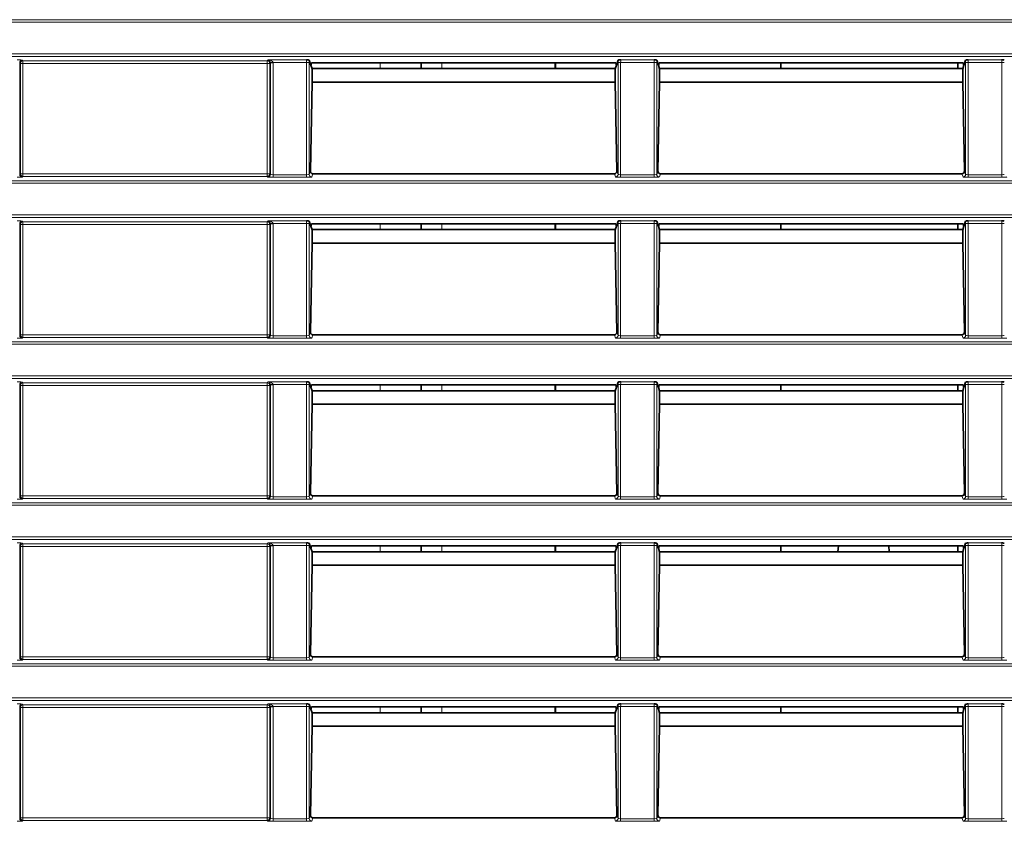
# Model space of a CAD drawing. Header units: millimetres. Extents: x 0 to 1118, y 0 to 864.
# Tile 122 of 256: x 144 to 163, y 489 to 505. Entities that reach past the tile are written whole.
import ezdxf

# ---------------------------------------------------------------- set-up
doc = ezdxf.new("R2010")
doc.units = ezdxf.units.MM

msp = doc.modelspace()

# ---------------------------------------------------------------- linework, layer by layer
at = {"color": 7, "linetype": 'Continuous', "lineweight": 18}
for p, q in [((35.9277, 504.8789), (225.0705, 504.8789)), ((225.0705, 504.829), (35.9277, 504.829)), ((35.9277, 504.2164), (225.0705, 504.2164)), ((225.0705, 504.1664), (35.9277, 504.1664)), ((144.3015, 504.0944), (144.3142, 504.0817)), ((149.059, 504.0817), (149.0767, 504.0993)), ((149.0767, 504.0993), (149.8233, 504.0993)), ((155.9249, 504.0993), (156.5733, 504.0993)), ((162.6749, 504.0993), (163.3233, 504.0993)), ((144.2516, 504.0444), (144.2516, 501.8759)), ((144.2643, 504.0317), (144.2516, 504.0444)), ((144.2643, 501.8886), (144.2643, 504.0317)), ((144.3142, 504.0317), (144.2643, 504.0317)), ((144.3142, 504.0817), (149.059, 504.0817)), ((144.3142, 504.0817), (144.3142, 504.0317)), ((149.059, 504.0317), (144.3142, 504.0317)), ((144.3142, 504.0317), (144.3142, 501.8886)), ((149.059, 504.0317), (149.059, 504.0817)), ((149.1089, 504.0317), (149.059, 504.0317)), ((149.059, 501.8886), (149.059, 504.0317)), ((149.1216, 504.0444), (149.1089, 504.0317)), ((149.1089, 504.0317), (149.1089, 501.8886)), ((149.1714, 504.0494), (149.1216, 504.0469)), ((149.1716, 504.0444), (149.1216, 504.0444)), ((149.1216, 501.8759), (149.1216, 504.0444)), ((149.825, 504.0494), (149.1714, 504.0494)), ((149.1716, 504.0444), (149.1716, 501.8709)), ((149.875, 504.0494), (149.825, 504.0494)), ((149.825, 501.8709), (149.825, 504.0494)), ((149.875, 504.0494), (149.875, 501.8761)), ((151.2516, 504.0399), (151.2516, 503.9289)), ((152.4516, 503.9289), (152.4516, 504.0399)), ((155.9232, 504.0494), (155.8733, 504.0494)), ((155.8733, 501.8761), (155.8733, 504.0494)), ((156.575, 504.0494), (155.9232, 504.0494)), ((155.9232, 504.0494), (155.9232, 501.8709)), ((156.625, 504.0494), (156.575, 504.0494)), ((156.575, 501.8709), (156.575, 504.0494)), ((156.625, 504.0494), (156.625, 501.8761)), ((162.6732, 504.0494), (162.6233, 504.0494)), ((162.6233, 501.8761), (162.6233, 504.0494)), ((163.325, 504.0494), (162.6732, 504.0494)), ((162.6732, 504.0494), (162.6732, 501.8709)), ((163.375, 504.0494), (163.325, 504.0494)), ((163.325, 501.8709), (163.325, 504.0494)), ((144.2516, 501.8759), (144.2643, 501.8886)), ((144.2643, 501.8886), (144.3142, 501.8886)), ((144.3142, 501.8387), (144.3015, 501.826)), ((144.3142, 501.8886), (144.3142, 501.8387)), ((144.3142, 501.8886), (149.059, 501.8886)), ((149.059, 501.8387), (144.3142, 501.8387)), ((149.059, 501.8387), (149.059, 501.8886)), ((149.059, 501.8886), (149.1089, 501.8886)), ((149.0717, 501.826), (149.059, 501.8387)), ((149.1089, 501.8886), (149.1216, 501.8759)), ((149.1716, 501.821), (149.1716, 501.8709)), ((149.1716, 501.8709), (149.825, 501.8709)), ((149.825, 501.821), (149.1716, 501.821)), ((149.825, 501.821), (149.825, 501.8709)), ((149.875, 501.8761), (149.8968, 501.9416)), ((149.9457, 501.8885), (149.925, 501.8261)), ((155.8233, 501.8261), (155.8025, 501.8885)), ((155.8514, 501.9416), (155.8733, 501.8761)), ((155.9232, 501.821), (155.9232, 501.8709)), ((155.9232, 501.8709), (156.575, 501.8709)), ((156.575, 501.821), (155.9232, 501.821)), ((156.575, 501.821), (156.575, 501.8709)), ((156.625, 501.8761), (156.6468, 501.9416)), ((156.6957, 501.8885), (156.675, 501.8261)), ((162.5733, 501.8261), (162.5525, 501.8885)), ((162.6014, 501.9416), (162.6233, 501.8761)), ((162.6732, 501.821), (162.6732, 501.8709)), ((162.6732, 501.8709), (163.325, 501.8709)), ((163.325, 501.821), (162.6732, 501.821)), ((163.325, 501.821), (163.325, 501.8709)), ((35.9277, 501.7539), (225.0705, 501.7539)), ((225.0705, 501.704), (35.9277, 501.704)), ((35.9277, 501.0914), (225.0705, 501.0914)), ((225.0705, 501.0414), (35.9277, 501.0414)), ((144.2516, 500.9194), (144.2516, 498.7509)), ((144.2643, 500.9067), (144.2516, 500.9194)), ((144.2643, 498.7636), (144.2643, 500.9067)), ((144.3142, 500.9067), (144.2643, 500.9067)), ((144.3015, 500.9694), (144.3142, 500.9567)), ((144.3142, 500.9567), (149.059, 500.9567)), ((144.3142, 500.9567), (144.3142, 500.9067)), ((149.059, 500.9067), (144.3142, 500.9067)), ((144.3142, 500.9067), (144.3142, 498.7636)), ((149.059, 500.9567), (149.0767, 500.9743)), ((149.059, 500.9067), (149.059, 500.9567)), ((149.1089, 500.9067), (149.059, 500.9067)), ((149.059, 498.7636), (149.059, 500.9067)), ((149.0767, 500.9743), (149.8233, 500.9743)), ((149.1216, 500.9194), (149.1089, 500.9067)), ((149.1089, 500.9067), (149.1089, 498.7636)), ((149.1714, 500.9244), (149.1216, 500.9219)), ((149.1216, 498.7509), (149.1216, 500.9194)), ((149.1716, 500.9194), (149.1216, 500.9194)), ((149.825, 500.9244), (149.1714, 500.9244)), ((149.1716, 500.9194), (149.1716, 498.7459)), ((149.875, 500.9244), (149.825, 500.9244)), ((149.825, 498.7459), (149.825, 500.9244)), ((149.875, 500.9244), (149.875, 498.7511)), ((151.2516, 500.9149), (151.2516, 500.8039)), ((152.4516, 500.8039), (152.4516, 500.9149)), ((155.9232, 500.9244), (155.8733, 500.9244)), ((155.8733, 498.7511), (155.8733, 500.9244)), ((156.575, 500.9244), (155.9232, 500.9244)), ((155.9232, 500.9244), (155.9232, 498.7459)), ((155.9249, 500.9743), (156.5733, 500.9743)), ((156.625, 500.9244), (156.575, 500.9244)), ((156.575, 498.7459), (156.575, 500.9244)), ((156.625, 500.9244), (156.625, 498.7511)), ((162.6732, 500.9244), (162.6233, 500.9244)), ((162.6233, 498.7511), (162.6233, 500.9244)), ((163.325, 500.9244), (162.6732, 500.9244)), ((162.6732, 500.9244), (162.6732, 498.7459)), ((162.6749, 500.9743), (163.3233, 500.9743)), ((163.375, 500.9244), (163.325, 500.9244)), ((163.325, 498.7459), (163.325, 500.9244)), ((144.2516, 498.7509), (144.2643, 498.7636)), ((144.2643, 498.7636), (144.3142, 498.7636)), ((144.3142, 498.7636), (144.3142, 498.7137)), ((144.3142, 498.7636), (149.059, 498.7636)), ((149.059, 498.7137), (149.059, 498.7636)), ((149.059, 498.7636), (149.1089, 498.7636)), ((149.1089, 498.7636), (149.1216, 498.7509)), ((149.1716, 498.696), (149.1716, 498.7459)), ((149.1716, 498.7459), (149.825, 498.7459)), ((149.825, 498.696), (149.825, 498.7459)), ((149.875, 498.7511), (149.8968, 498.8166)), ((149.9457, 498.7635), (149.925, 498.7011)), ((155.8233, 498.7011), (155.8025, 498.7635)), ((155.8514, 498.8166), (155.8733, 498.7511)), ((155.9232, 498.696), (155.9232, 498.7459)), ((155.9232, 498.7459), (156.575, 498.7459)), ((156.575, 498.696), (156.575, 498.7459)), ((156.625, 498.7511), (156.6468, 498.8166)), ((156.6957, 498.7635), (156.675, 498.7011)), ((162.5733, 498.7011), (162.5525, 498.7635)), ((162.6014, 498.8166), (162.6233, 498.7511)), ((162.6732, 498.696), (162.6732, 498.7459)), ((162.6732, 498.7459), (163.325, 498.7459)), ((163.325, 498.696), (163.325, 498.7459)), ((35.9277, 498.6289), (225.0705, 498.6289)), ((225.0705, 498.579), (35.9277, 498.579)), ((144.3142, 498.7137), (144.3015, 498.701)), ((149.059, 498.7137), (144.3142, 498.7137)), ((149.0717, 498.701), (149.059, 498.7137)), ((149.825, 498.696), (149.1716, 498.696)), ((156.575, 498.696), (155.9232, 498.696)), ((163.325, 498.696), (162.6732, 498.696)), ((35.9277, 497.9664), (225.0705, 497.9664)), ((225.0705, 497.9164), (35.9277, 497.9164)), ((144.2516, 497.7944), (144.2516, 495.6259)), ((144.2643, 497.7817), (144.2516, 497.7944)), ((144.2643, 495.6386), (144.2643, 497.7817)), ((144.3142, 497.7817), (144.2643, 497.7817)), ((144.3015, 497.8444), (144.3142, 497.8317)), ((144.3142, 497.8317), (149.059, 497.8317)), ((144.3142, 497.8317), (144.3142, 497.7817)), ((149.059, 497.7817), (144.3142, 497.7817)), ((144.3142, 497.7817), (144.3142, 495.6386)), ((149.059, 497.8317), (149.0767, 497.8493)), ((149.059, 497.7817), (149.059, 497.8317)), ((149.1089, 497.7817), (149.059, 497.7817)), ((149.059, 495.6386), (149.059, 497.7817)), ((149.0767, 497.8493), (149.8233, 497.8493)), ((149.1216, 497.7944), (149.1089, 497.7817)), ((149.1089, 497.7817), (149.1089, 495.6386)), ((149.1714, 497.7994), (149.1216, 497.7969)), ((149.1216, 495.6259), (149.1216, 497.7944)), ((149.1716, 497.7944), (149.1216, 497.7944)), ((149.825, 497.7994), (149.1714, 497.7994)), ((149.1716, 497.7944), (149.1716, 495.6209)), ((149.875, 497.7994), (149.825, 497.7994)), ((149.825, 495.6209), (149.825, 497.7994)), ((149.875, 497.7994), (149.875, 495.6261)), ((151.2516, 497.7899), (151.2516, 497.6789)), ((152.4516, 497.6789), (152.4516, 497.7899)), ((155.9232, 497.7994), (155.8733, 497.7994)), ((155.8733, 495.6261), (155.8733, 497.7994)), ((156.575, 497.7994), (155.9232, 497.7994)), ((155.9232, 497.7994), (155.9232, 495.6209)), ((155.9249, 497.8493), (156.5733, 497.8493)), ((156.625, 497.7994), (156.575, 497.7994)), ((156.575, 495.6209), (156.575, 497.7994)), ((156.625, 497.7994), (156.625, 495.6261)), ((162.6732, 497.7994), (162.6233, 497.7994)), ((162.6233, 495.6261), (162.6233, 497.7994)), ((163.325, 497.7994), (162.6732, 497.7994)), ((162.6732, 497.7994), (162.6732, 495.6209)), ((162.6749, 497.8493), (163.3233, 497.8493)), ((163.375, 497.7994), (163.325, 497.7994)), ((163.325, 495.6209), (163.325, 497.7994)), ((149.875, 495.6261), (149.8968, 495.6916)), ((155.8514, 495.6916), (155.8733, 495.6261)), ((156.625, 495.6261), (156.6468, 495.6916)), ((162.6014, 495.6916), (162.6233, 495.6261)), ((35.9277, 495.5039), (225.0705, 495.5039)), ((144.2516, 495.6259), (144.2643, 495.6386)), ((144.2643, 495.6386), (144.3142, 495.6386)), ((144.3142, 495.5887), (144.3015, 495.576)), ((144.3142, 495.6386), (144.3142, 495.5887)), ((144.3142, 495.6386), (149.059, 495.6386)), ((149.059, 495.5887), (144.3142, 495.5887)), ((149.059, 495.6386), (149.1089, 495.6386)), ((149.059, 495.5887), (149.059, 495.6386)), ((149.0717, 495.576), (149.059, 495.5887)), ((149.1089, 495.6386), (149.1216, 495.6259)), ((149.1716, 495.571), (149.1716, 495.6209)), ((149.1716, 495.6209), (149.825, 495.6209)), ((149.825, 495.571), (149.1716, 495.571)), ((149.825, 495.571), (149.825, 495.6209)), ((149.9457, 495.6385), (149.925, 495.5761)), ((155.8233, 495.5761), (155.8025, 495.6385)), ((155.9232, 495.571), (155.9232, 495.6209)), ((155.9232, 495.6209), (156.575, 495.6209)), ((156.575, 495.571), (155.9232, 495.571)), ((156.575, 495.571), (156.575, 495.6209)), ((156.6957, 495.6385), (156.675, 495.5761)), ((162.5733, 495.5761), (162.5525, 495.6385)), ((162.6732, 495.571), (162.6732, 495.6209)), ((162.6732, 495.6209), (163.325, 495.6209)), ((163.325, 495.571), (162.6732, 495.571)), ((163.325, 495.571), (163.325, 495.6209)), ((225.0705, 495.454), (35.9277, 495.454)), ((35.9277, 494.8414), (225.0705, 494.8414)), ((225.0705, 494.7914), (35.9277, 494.7914)), ((144.3015, 494.7194), (144.3142, 494.7067)), ((149.059, 494.7067), (149.0767, 494.7243)), ((149.0767, 494.7243), (149.8233, 494.7243)), ((155.9249, 494.7243), (156.5733, 494.7243)), ((162.6749, 494.7243), (163.3233, 494.7243)), ((144.2516, 494.6694), (144.2516, 492.5009)), ((144.2643, 494.6567), (144.2516, 494.6694)), ((144.2643, 492.5136), (144.2643, 494.6567)), ((144.3142, 494.6567), (144.2643, 494.6567)), ((144.3142, 494.7067), (149.059, 494.7067)), ((144.3142, 494.7067), (144.3142, 494.6567)), ((149.059, 494.6567), (144.3142, 494.6567)), ((144.3142, 494.6567), (144.3142, 492.5136)), ((149.059, 494.6567), (149.059, 494.7067)), ((149.1089, 494.6567), (149.059, 494.6567)), ((149.059, 492.5136), (149.059, 494.6567)), ((149.1216, 494.6694), (149.1089, 494.6567)), ((149.1089, 494.6567), (149.1089, 492.5136)), ((149.1714, 494.6744), (149.1216, 494.6719)), ((149.1216, 492.5009), (149.1216, 494.6694)), ((149.1716, 494.6694), (149.1216, 494.6694)), ((149.825, 494.6744), (149.1714, 494.6744)), ((149.1716, 494.6694), (149.1716, 492.4959)), ((149.875, 494.6744), (149.825, 494.6744)), ((149.825, 492.4959), (149.825, 494.6744)), ((149.875, 494.6744), (149.875, 492.5011)), ((151.2516, 494.6649), (151.2516, 494.5539)), ((152.4516, 494.5539), (152.4516, 494.6649)), ((155.9232, 494.6744), (155.8733, 494.6744)), ((155.8733, 492.5011), (155.8733, 494.6744)), ((156.575, 494.6744), (155.9232, 494.6744)), ((155.9232, 494.6744), (155.9232, 492.4959)), ((156.625, 494.6744), (156.575, 494.6744)), ((156.575, 492.4959), (156.575, 494.6744)), ((156.625, 494.6744), (156.625, 492.5011)), ((162.6732, 494.6744), (162.6233, 494.6744)), ((162.6233, 492.5011), (162.6233, 494.6744)), ((163.325, 494.6744), (162.6732, 494.6744)), ((162.6732, 494.6744), (162.6732, 492.4959)), ((163.375, 494.6744), (163.325, 494.6744)), ((163.325, 492.4959), (163.325, 494.6744)), ((144.2516, 492.5009), (144.2643, 492.5136)), ((144.2643, 492.5136), (144.3142, 492.5136)), ((144.3142, 492.4637), (144.3015, 492.451)), ((144.3142, 492.5136), (144.3142, 492.4637)), ((144.3142, 492.5136), (149.059, 492.5136)), ((149.059, 492.4637), (144.3142, 492.4637)), ((149.059, 492.4637), (149.059, 492.5136)), ((149.059, 492.5136), (149.1089, 492.5136)), ((149.0717, 492.451), (149.059, 492.4637)), ((149.1089, 492.5136), (149.1216, 492.5009)), ((149.1716, 492.446), (149.1716, 492.4959)), ((149.1716, 492.4959), (149.825, 492.4959)), ((149.825, 492.446), (149.1716, 492.446)), ((149.825, 492.446), (149.825, 492.4959)), ((149.875, 492.5011), (149.8968, 492.5666)), ((149.9457, 492.5135), (149.925, 492.4511)), ((155.8233, 492.4511), (155.8025, 492.5135)), ((155.8514, 492.5666), (155.8733, 492.5011)), ((155.9232, 492.446), (155.9232, 492.4959)), ((155.9232, 492.4959), (156.575, 492.4959)), ((156.575, 492.446), (155.9232, 492.446)), ((156.575, 492.446), (156.575, 492.4959)), ((156.625, 492.5011), (156.6468, 492.5666)), ((156.6957, 492.5135), (156.675, 492.4511)), ((162.5733, 492.4511), (162.5525, 492.5135)), ((162.6014, 492.5666), (162.6233, 492.5011)), ((162.6732, 492.446), (162.6732, 492.4959)), ((162.6732, 492.4959), (163.325, 492.4959)), ((163.325, 492.446), (162.6732, 492.446)), ((163.325, 492.446), (163.325, 492.4959)), ((35.9277, 492.3789), (225.0705, 492.3789)), ((225.0705, 492.329), (35.9277, 492.329)), ((35.9277, 491.7164), (225.0705, 491.7164)), ((225.0705, 491.6664), (35.9277, 491.6664)), ((144.2516, 491.5444), (144.2516, 489.3759)), ((144.2643, 491.5317), (144.2516, 491.5444)), ((144.2643, 489.3886), (144.2643, 491.5317)), ((144.3142, 491.5317), (144.2643, 491.5317)), ((144.3015, 491.5944), (144.3142, 491.5817)), ((144.3142, 491.5817), (149.059, 491.5817)), ((144.3142, 491.5817), (144.3142, 491.5317)), ((149.059, 491.5317), (144.3142, 491.5317)), ((144.3142, 491.5317), (144.3142, 489.3886)), ((149.059, 491.5817), (149.0767, 491.5993)), ((149.059, 491.5317), (149.059, 491.5817)), ((149.1089, 491.5317), (149.059, 491.5317)), ((149.059, 489.3886), (149.059, 491.5317)), ((149.0767, 491.5993), (149.8233, 491.5993)), ((149.1216, 491.5444), (149.1089, 491.5317)), ((149.1089, 491.5317), (149.1089, 489.3886)), ((149.1714, 491.5494), (149.1216, 491.5469)), ((149.1216, 489.3759), (149.1216, 491.5444)), ((149.1716, 491.5444), (149.1216, 491.5444)), ((149.825, 491.5494), (149.1714, 491.5494)), ((149.1716, 491.5444), (149.1716, 489.3709)), ((149.875, 491.5494), (149.825, 491.5494)), ((149.825, 489.3709), (149.825, 491.5494)), ((149.875, 491.5494), (149.875, 489.3761)), ((151.2516, 491.5399), (151.2516, 491.4289)), ((152.4516, 491.4289), (152.4516, 491.5399)), ((155.9232, 491.5494), (155.8733, 491.5494)), ((155.8733, 489.3761), (155.8733, 491.5494)), ((156.575, 491.5494), (155.9232, 491.5494)), ((155.9232, 491.5494), (155.9232, 489.3709)), ((155.9249, 491.5993), (156.5733, 491.5993)), ((156.625, 491.5494), (156.575, 491.5494)), ((156.575, 489.3709), (156.575, 491.5494)), ((156.625, 491.5494), (156.625, 489.3761)), ((162.6732, 491.5494), (162.6233, 491.5494)), ((162.6233, 489.3761), (162.6233, 491.5494)), ((163.325, 491.5494), (162.6732, 491.5494)), ((162.6732, 491.5494), (162.6732, 489.3709)), ((162.6749, 491.5993), (163.3233, 491.5993)), ((163.375, 491.5494), (163.325, 491.5494)), ((163.325, 489.3709), (163.325, 491.5494)), ((144.2516, 489.3759), (144.2643, 489.3886)), ((144.2643, 489.3886), (144.3142, 489.3886)), ((144.3142, 489.3886), (144.3142, 489.3387)), ((144.3142, 489.3886), (149.059, 489.3886)), ((149.059, 489.3387), (149.059, 489.3886)), ((149.059, 489.3886), (149.1089, 489.3886)), ((149.1089, 489.3886), (149.1216, 489.3759)), ((149.1716, 489.321), (149.1716, 489.3709)), ((149.1716, 489.3709), (149.825, 489.3709)), ((149.825, 489.321), (149.825, 489.3709)), ((149.875, 489.3761), (149.8968, 489.4416)), ((149.9457, 489.3885), (149.925, 489.3261)), ((155.8233, 489.3261), (155.8025, 489.3885)), ((155.8514, 489.4416), (155.8733, 489.3761)), ((155.9232, 489.321), (155.9232, 489.3709)), ((155.9232, 489.3709), (156.575, 489.3709)), ((156.575, 489.321), (156.575, 489.3709)), ((156.625, 489.3761), (156.6468, 489.4416)), ((156.6957, 489.3885), (156.675, 489.3261)), ((162.5733, 489.3261), (162.5525, 489.3885)), ((162.6014, 489.4416), (162.6233, 489.3761)), ((162.6732, 489.321), (162.6732, 489.3709)), ((162.6732, 489.3709), (163.325, 489.3709)), ((163.325, 489.321), (163.325, 489.3709)), ((144.3142, 489.3387), (144.3015, 489.326)), ((149.059, 489.3387), (144.3142, 489.3387)), ((149.0717, 489.326), (149.059, 489.3387)), ((149.825, 489.321), (149.1716, 489.321)), ((156.575, 489.321), (155.9232, 489.321)), ((163.325, 489.321), (162.6732, 489.321))]:
    msp.add_line(p, q, dxfattribs=at)
at = {"color": 7, "linetype": 'Continuous', "lineweight": 35}
for p, q in [((149.8748, 504.0949), (149.9065, 503.9996)), ((155.8417, 503.9996), (155.8734, 504.0949)), ((156.6248, 504.0949), (156.6565, 503.9996)), ((162.5917, 503.9996), (162.6234, 504.0949)), ((149.9199, 504.0399), (149.9065, 503.9996)), ((149.9065, 503.9996), (149.9302, 503.9285)), ((155.8283, 504.0399), (149.9199, 504.0399)), ((155.8182, 503.9289), (149.93, 503.9289)), ((149.9302, 503.6648), (149.9302, 503.9285)), ((152.0516, 504.0399), (152.0516, 503.9289)), ((154.6516, 504.0399), (154.6516, 503.9289)), ((154.6579, 503.9289), (154.6579, 504.0399)), ((155.818, 503.9285), (155.8417, 503.9996)), ((155.818, 503.6648), (155.818, 503.9285)), ((155.8283, 504.0399), (155.8417, 503.9996)), ((156.6699, 504.0399), (156.6565, 503.9996)), ((156.6565, 503.9996), (156.6802, 503.9285)), ((162.5783, 504.0399), (156.6699, 504.0399)), ((162.5682, 503.9289), (156.68, 503.9289)), ((156.6802, 503.9285), (156.6802, 503.6648)), ((159.0341, 504.0399), (159.0341, 503.9289)), ((162.4716, 503.9289), (162.4716, 504.0399)), ((162.568, 503.9285), (162.5917, 503.9996)), ((162.568, 503.6648), (162.568, 503.9285)), ((162.5783, 504.0399), (162.5917, 503.9996)), ((149.8968, 501.9416), (149.9302, 503.6648)), ((155.818, 503.6648), (149.9302, 503.6648)), ((155.8514, 501.9416), (155.818, 503.6648)), ((156.6802, 503.6648), (156.6468, 501.9416)), ((162.568, 503.6648), (156.6802, 503.6648)), ((162.6014, 501.9416), (162.568, 503.6648)), ((155.8025, 501.8885), (149.9457, 501.8885)), ((162.5525, 501.8885), (156.6957, 501.8885)), ((149.8748, 500.9699), (149.9065, 500.8746)), ((149.9199, 500.9149), (149.9065, 500.8746)), ((149.9065, 500.8746), (149.9302, 500.8035)), ((155.8283, 500.9149), (149.9199, 500.9149)), ((152.0516, 500.9149), (152.0516, 500.8039)), ((154.6516, 500.9149), (154.6516, 500.8039)), ((154.6579, 500.8039), (154.6579, 500.9149)), ((155.818, 500.8035), (155.8417, 500.8746)), ((155.8283, 500.9149), (155.8417, 500.8746)), ((155.8417, 500.8746), (155.8734, 500.9699)), ((156.6248, 500.9699), (156.6565, 500.8746)), ((156.6699, 500.9149), (156.6565, 500.8746)), ((156.6565, 500.8746), (156.6802, 500.8035)), ((162.5783, 500.9149), (156.6699, 500.9149)), ((159.0341, 500.9149), (159.0341, 500.8039)), ((162.4716, 500.8039), (162.4716, 500.9149)), ((162.568, 500.8035), (162.5917, 500.8746)), ((162.5783, 500.9149), (162.5917, 500.8746)), ((162.5917, 500.8746), (162.6234, 500.9699)), ((155.8182, 500.8039), (149.93, 500.8039)), ((149.9302, 500.5398), (149.9302, 500.8035)), ((155.818, 500.5398), (155.818, 500.8035)), ((162.5682, 500.8039), (156.68, 500.8039)), ((156.6802, 500.8035), (156.6802, 500.5398)), ((162.568, 500.5398), (162.568, 500.8035)), ((149.8968, 498.8166), (149.9302, 500.5398)), ((155.818, 500.5398), (149.9302, 500.5398)), ((155.8514, 498.8166), (155.818, 500.5398)), ((156.6802, 500.5398), (156.6468, 498.8166)), ((162.568, 500.5398), (156.6802, 500.5398)), ((162.6014, 498.8166), (162.568, 500.5398)), ((155.8025, 498.7635), (149.9457, 498.7635)), ((162.5525, 498.7635), (156.6957, 498.7635)), ((149.8748, 497.8449), (149.9065, 497.7496)), ((149.9199, 497.7899), (149.9065, 497.7496)), ((155.8283, 497.7899), (149.9199, 497.7899)), ((152.0516, 497.7899), (152.0516, 497.6789)), ((154.6516, 497.7899), (154.6516, 497.6789)), ((154.6579, 497.6789), (154.6579, 497.7899)), ((155.8283, 497.7899), (155.8417, 497.7496)), ((155.8417, 497.7496), (155.8734, 497.8449)), ((156.6248, 497.8449), (156.6565, 497.7496)), ((156.6699, 497.7899), (156.6565, 497.7496)), ((162.5783, 497.7899), (156.6699, 497.7899)), ((159.0341, 497.7899), (159.0341, 497.6789)), ((162.4716, 497.6789), (162.4716, 497.7899)), ((162.5783, 497.7899), (162.5917, 497.7496)), ((162.5917, 497.7496), (162.6234, 497.8449)), ((149.9065, 497.7496), (149.9302, 497.6785)), ((155.8182, 497.6789), (149.93, 497.6789)), ((149.9302, 497.4148), (149.9302, 497.6785)), ((155.818, 497.6785), (155.8417, 497.7496)), ((155.818, 497.4148), (155.818, 497.6785)), ((156.6565, 497.7496), (156.6802, 497.6785)), ((162.5682, 497.6789), (156.68, 497.6789)), ((156.6802, 497.6785), (156.6802, 497.4148)), ((162.568, 497.6785), (162.5917, 497.7496)), ((162.568, 497.4148), (162.568, 497.6785)), ((149.8968, 495.6916), (149.9302, 497.4148)), ((155.818, 497.4148), (149.9302, 497.4148)), ((155.8514, 495.6916), (155.818, 497.4148)), ((156.6802, 497.4148), (156.6468, 495.6916)), ((162.568, 497.4148), (156.6802, 497.4148)), ((162.6014, 495.6916), (162.568, 497.4148)), ((155.8025, 495.6385), (149.9457, 495.6385)), ((162.5525, 495.6385), (156.6957, 495.6385)), ((149.8748, 494.7199), (149.9065, 494.6246)), ((155.8417, 494.6246), (155.8734, 494.7199)), ((156.6248, 494.7199), (156.6565, 494.6246)), ((162.5917, 494.6246), (162.6234, 494.7199)), ((149.9199, 494.6649), (149.9065, 494.6246)), ((149.9065, 494.6246), (149.9302, 494.5535)), ((155.8283, 494.6649), (149.9199, 494.6649)), ((155.8182, 494.5539), (149.93, 494.5539)), ((149.9302, 494.2898), (149.9302, 494.5535)), ((152.0516, 494.6649), (152.0516, 494.5539)), ((154.6516, 494.6649), (154.6516, 494.5539)), ((154.6579, 494.5539), (154.6579, 494.6649)), ((155.818, 494.5535), (155.8417, 494.6246)), ((155.818, 494.2898), (155.818, 494.5535)), ((155.8283, 494.6649), (155.8417, 494.6246)), ((156.6699, 494.6649), (156.6565, 494.6246)), ((156.6565, 494.6246), (156.6802, 494.5535)), ((162.5783, 494.6649), (156.6699, 494.6649)), ((162.5682, 494.5539), (156.68, 494.5539)), ((156.6802, 494.5535), (156.6802, 494.2898)), ((159.0341, 494.6649), (159.0341, 494.5539)), ((160.1544, 494.6649), (160.1416, 494.5526)), ((161.1416, 494.5539), (161.1288, 494.6649)), ((162.4716, 494.5539), (162.4716, 494.6649)), ((162.568, 494.5535), (162.5917, 494.6246)), ((162.568, 494.2898), (162.568, 494.5535)), ((162.5783, 494.6649), (162.5917, 494.6246)), ((149.8968, 492.5666), (149.9302, 494.2898)), ((155.818, 494.2898), (149.9302, 494.2898)), ((155.8514, 492.5666), (155.818, 494.2898)), ((156.6802, 494.2898), (156.6468, 492.5666)), ((162.568, 494.2898), (156.6802, 494.2898)), ((162.6014, 492.5666), (162.568, 494.2898)), ((155.8025, 492.5135), (149.9457, 492.5135)), ((162.5525, 492.5135), (156.6957, 492.5135)), ((149.8748, 491.5949), (149.9065, 491.4996)), ((149.9199, 491.5399), (149.9065, 491.4996)), ((149.9065, 491.4996), (149.9302, 491.4285)), ((155.8283, 491.5399), (149.9199, 491.5399)), ((152.0516, 491.5399), (152.0516, 491.4289)), ((154.6516, 491.5399), (154.6516, 491.4289)), ((154.6579, 491.4289), (154.6579, 491.5399)), ((155.818, 491.4285), (155.8417, 491.4996)), ((155.8283, 491.5399), (155.8417, 491.4996)), ((155.8417, 491.4996), (155.8734, 491.5949)), ((156.6248, 491.5949), (156.6565, 491.4996)), ((156.6699, 491.5399), (156.6565, 491.4996)), ((156.6565, 491.4996), (156.6802, 491.4285)), ((162.5783, 491.5399), (156.6699, 491.5399)), ((159.0341, 491.5399), (159.0341, 491.4289)), ((162.4716, 491.4289), (162.4716, 491.5399)), ((162.568, 491.4285), (162.5917, 491.4996)), ((162.5783, 491.5399), (162.5917, 491.4996)), ((162.5917, 491.4996), (162.6234, 491.5949)), ((155.8182, 491.4289), (149.93, 491.4289)), ((149.9302, 491.1648), (149.9302, 491.4285)), ((155.818, 491.1648), (155.818, 491.4285)), ((162.5682, 491.4289), (156.68, 491.4289)), ((156.6802, 491.4285), (156.6802, 491.1648)), ((162.568, 491.1648), (162.568, 491.4285)), ((149.8968, 489.4416), (149.9302, 491.1648)), ((155.818, 491.1648), (149.9302, 491.1648)), ((155.8514, 489.4416), (155.818, 491.1648)), ((156.6802, 491.1648), (156.6468, 489.4416)), ((162.568, 491.1648), (156.6802, 491.1648)), ((162.6014, 489.4416), (162.568, 491.1648)), ((155.8025, 489.3885), (149.9457, 489.3885)), ((162.5525, 489.3885), (156.6957, 489.3885))]:
    msp.add_line(p, q, dxfattribs=at)
at = {"color": 7, "linetype": 'Continuous', "lineweight": 18}
for centre, radius, start, end in [((144.3017, 504.0443), 0.0501, 90.1836, 179.8164), ((144.3144, 504.0316), 0.0501, 90.1836, 179.8164), ((149.0588, 504.0316), 0.0501, 0.1836, 89.8164), ((144.3017, 501.8761), 0.0501, 180.1836, 269.8164), ((144.3144, 501.8888), 0.0501, 180.1836, 269.8164), ((149.0588, 501.8888), 0.0501, 270.1836, 359.8164), ((149.0715, 501.8761), 0.0501, 270.1836, 359.8164), ((149.925, 501.8762), 0.05, 180.09622, 269.97363), ((155.8232, 501.8762), 0.05, 270.02637, 359.90378), ((156.675, 501.8762), 0.05, 180.09622, 269.97363), ((162.5732, 501.8762), 0.05, 270.02637, 359.90378), ((144.3017, 500.9193), 0.0501, 90.1836, 179.8164), ((144.3144, 500.9066), 0.0501, 90.1836, 179.8164), ((149.0588, 500.9066), 0.0501, 0.1836, 89.8164), ((144.3017, 498.7511), 0.0501, 180.1836, 269.8164), ((144.3144, 498.7638), 0.0501, 180.1836, 269.8164), ((149.0588, 498.7638), 0.0501, 270.1836, 359.8164), ((149.0715, 498.7511), 0.0501, 270.1836, 359.8164), ((149.925, 498.7512), 0.05, 180.09622, 269.97363), ((155.8232, 498.7512), 0.05, 270.02637, 359.90378), ((156.675, 498.7512), 0.05, 180.09622, 269.97363), ((162.5732, 498.7512), 0.05, 270.02637, 359.90378), ((144.3017, 497.7943), 0.0501, 90.1836, 179.8164), ((144.3144, 497.7816), 0.0501, 90.1836, 179.8164), ((149.0588, 497.7816), 0.0501, 0.1836, 89.8164), ((144.3017, 495.6261), 0.0501, 180.1836, 269.8164), ((144.3144, 495.6388), 0.0501, 180.1836, 269.8164), ((149.0588, 495.6388), 0.0501, 270.1836, 359.8164), ((149.0715, 495.6261), 0.0501, 270.1836, 359.8164), ((149.925, 495.6262), 0.05, 180.09622, 269.97363), ((155.8232, 495.6262), 0.05, 270.02637, 359.90378), ((156.675, 495.6262), 0.05, 180.09622, 269.97363), ((162.5732, 495.6262), 0.05, 270.02637, 359.90378), ((144.3017, 494.6693), 0.0501, 90.1836, 179.8164), ((144.3144, 494.6566), 0.0501, 90.1836, 179.8164), ((149.0588, 494.6566), 0.0501, 0.1836, 89.8164), ((144.3017, 492.5011), 0.0501, 180.1836, 269.8164), ((144.3144, 492.5138), 0.0501, 180.1836, 269.8164), ((149.0588, 492.5138), 0.0501, 270.1836, 359.8164), ((149.0715, 492.5011), 0.0501, 270.1836, 359.8164), ((149.925, 492.5012), 0.05, 180.09622, 269.97363), ((155.8232, 492.5012), 0.05, 270.02637, 359.90378), ((156.675, 492.5012), 0.05, 180.09622, 269.97363), ((162.5732, 492.5012), 0.05, 270.02637, 359.90378), ((144.3017, 491.5443), 0.0501, 90.1836, 179.8164), ((144.3144, 491.5316), 0.0501, 90.1836, 179.8164), ((149.0588, 491.5316), 0.0501, 0.1836, 89.8164), ((144.3017, 489.3761), 0.0501, 180.1836, 269.8164), ((144.3144, 489.3888), 0.0501, 180.1836, 269.8164), ((149.0588, 489.3888), 0.0501, 270.1836, 359.8164), ((149.0715, 489.3761), 0.0501, 270.1836, 359.8164), ((149.925, 489.3762), 0.05, 180.09622, 269.97363), ((155.8232, 489.3762), 0.05, 270.02637, 359.90378), ((156.675, 489.3762), 0.05, 180.09622, 269.97363), ((162.5732, 489.3762), 0.05, 270.02637, 359.90378)]:
    msp.add_arc(centre, radius, start, end, dxfattribs=at)
for centre, major_axis, ratio, start_param, end_param in [((144.2017, 504.0941), (0.1, 0), 0.0524078, 0.0523599, 1.5707963), ((149.0767, 504.0494), (-0.0186, 0.0476), 0.8607595, 4.3384141, 5.8568506), ((149.0767, 504.0494), (0.0949, -0.0036), 0.5255779, 0.0723881, 1.5908246), ((149.8232, 504.0494), (0, 0.05), 0.0349101, 4.712389, 6.2308254), ((149.8732, 504.0494), (0, 0.1), 0.0174551, 4.712389, 5.1841553), ((155.875, 504.0494), (0, 0.1), 0.0174551, 1.09903, 1.5707963), ((155.925, 504.0494), (0, 0.05), 0.0349101, 0.0523599, 1.5707963), ((156.5732, 504.0494), (0, 0.05), 0.0349101, 4.712389, 6.2308254), ((156.6232, 504.0494), (0, 0.1), 0.0174551, 4.712389, 5.1841553), ((162.625, 504.0494), (0, 0.1), 0.0174551, 1.09903, 1.5707963), ((162.675, 504.0494), (0, 0.05), 0.0349101, 0.0523599, 1.5707963), ((163.3232, 504.0494), (0, 0.05), 0.0349101, 4.712389, 6.2308254), ((149.0714, 504.0442), (0.0356, 0.0356), 0.9918461, 5.4991567, 5.5487775), ((149.0714, 504.0442), (-0.0709, -0.0709), 0.9972647, 2.357564, 2.4071848), ((144.2017, 501.8262), (0.1, 0), 0.0524078, 4.712389, 6.2308254), ((149.1716, 501.8262), (0.1, 0), 0.0524078, 3.1939525, 4.712389), ((149.1716, 501.8762), (0.05, 0), 0.1048156, 3.1939525, 4.712389), ((149.825, 501.8762), (0.05, 0), 0.1048156, 4.712389, 6.265732), ((149.825, 501.8262), (0.1, 0), 0.0524078, 4.712389, 6.265732), ((155.9232, 501.8262), (0.1, 0), 0.0524078, 3.1590459, 4.712389), ((155.9232, 501.8762), (0.05, 0), 0.1048156, 3.1590459, 4.712389), ((156.575, 501.8762), (0.05, 0), 0.1048156, 4.712389, 6.265732), ((156.575, 501.8262), (0.1, 0), 0.0524078, 4.712389, 6.265732), ((162.6732, 501.8262), (0.1, 0), 0.0524078, 3.1590459, 4.712389), ((162.6732, 501.8762), (0.05, 0), 0.1048156, 3.1590459, 4.712389), ((163.325, 501.8762), (0.05, 0), 0.1048156, 4.712389, 6.265732), ((163.325, 501.8262), (0.1, 0), 0.0524078, 4.712389, 6.265732), ((144.2017, 500.9691), (0.1, 0), 0.0524078, 0.0523599, 1.5707963), ((149.0767, 500.9244), (0.0949, -0.0036), 0.5255779, 0.0723881, 1.5908246), ((149.0767, 500.9244), (-0.0186, 0.0476), 0.8607595, 4.3384141, 5.8568506), ((149.0714, 500.9192), (0.0356, 0.0356), 0.9918461, 5.4991567, 5.5487775), ((149.0714, 500.9192), (-0.0709, -0.0709), 0.9972647, 2.357564, 2.4071848), ((149.8232, 500.9244), (0, 0.05), 0.0349101, 4.712389, 6.2308254), ((149.8732, 500.9244), (0, 0.1), 0.0174551, 4.712389, 5.1841553), ((155.875, 500.9244), (0, 0.1), 0.0174551, 1.09903, 1.5707963), ((155.925, 500.9244), (0, 0.05), 0.0349101, 0.0523599, 1.5707963), ((156.5732, 500.9244), (0, 0.05), 0.0349101, 4.712389, 6.2308254), ((156.6232, 500.9244), (0, 0.1), 0.0174551, 4.712389, 5.1841553), ((162.625, 500.9244), (0, 0.1), 0.0174551, 1.09903, 1.5707963), ((162.675, 500.9244), (0, 0.05), 0.0349101, 0.0523599, 1.5707963), ((163.3232, 500.9244), (0, 0.05), 0.0349101, 4.712389, 6.2308254), ((149.1716, 498.7512), (0.05, 0), 0.1048156, 3.1939525, 4.712389), ((149.825, 498.7512), (0.05, 0), 0.1048156, 4.712389, 6.265732), ((155.9232, 498.7512), (0.05, 0), 0.1048156, 3.1590459, 4.712389), ((156.575, 498.7512), (0.05, 0), 0.1048156, 4.712389, 6.265732), ((162.6732, 498.7512), (0.05, 0), 0.1048156, 3.1590459, 4.712389), ((163.325, 498.7512), (0.05, 0), 0.1048156, 4.712389, 6.265732), ((144.2017, 498.7012), (0.1, 0), 0.0524078, 4.712389, 6.2308254), ((149.1716, 498.7012), (0.1, 0), 0.0524078, 3.1939525, 4.712389), ((149.825, 498.7012), (0.1, 0), 0.0524078, 4.712389, 6.265732), ((155.9232, 498.7012), (0.1, 0), 0.0524078, 3.1590459, 4.712389), ((156.575, 498.7012), (0.1, 0), 0.0524078, 4.712389, 6.265732), ((162.6732, 498.7012), (0.1, 0), 0.0524078, 3.1590459, 4.712389), ((163.325, 498.7012), (0.1, 0), 0.0524078, 4.712389, 6.265732), ((144.2017, 497.8441), (0.1, 0), 0.0524078, 0.0523599, 1.5707963), ((149.0767, 497.7994), (-0.0186, 0.0476), 0.8607595, 4.3384141, 5.8568506), ((149.0767, 497.7994), (0.0949, -0.0036), 0.5255779, 0.0723881, 1.5908246), ((149.0714, 497.7942), (0.0356, 0.0356), 0.9918461, 5.4991567, 5.5487775), ((149.0714, 497.7942), (-0.0709, -0.0709), 0.9972647, 2.357564, 2.4071848), ((149.8232, 497.7994), (0, 0.05), 0.0349101, 4.712389, 6.2308254), ((149.8732, 497.7994), (0, 0.1), 0.0174551, 4.712389, 5.1841553), ((155.875, 497.7994), (0, 0.1), 0.0174551, 1.09903, 1.5707963), ((155.925, 497.7994), (0, 0.05), 0.0349101, 0.0523599, 1.5707963), ((156.5732, 497.7994), (0, 0.05), 0.0349101, 4.712389, 6.2308254), ((156.6232, 497.7994), (0, 0.1), 0.0174551, 4.712389, 5.1841553), ((162.625, 497.7994), (0, 0.1), 0.0174551, 1.09903, 1.5707963), ((162.675, 497.7994), (0, 0.05), 0.0349101, 0.0523599, 1.5707963), ((163.3232, 497.7994), (0, 0.05), 0.0349101, 4.712389, 6.2308254), ((144.2017, 495.5762), (0.1, 0), 0.0524078, 4.712389, 6.2308254), ((149.1716, 495.5762), (0.1, 0), 0.0524078, 3.1939525, 4.712389), ((149.1716, 495.6262), (0.05, 0), 0.1048156, 3.1939525, 4.712389), ((149.825, 495.6262), (0.05, 0), 0.1048156, 4.712389, 6.265732), ((149.825, 495.5762), (0.1, 0), 0.0524078, 4.712389, 6.265732), ((155.9232, 495.5762), (0.1, 0), 0.0524078, 3.1590459, 4.712389), ((155.9232, 495.6262), (0.05, 0), 0.1048156, 3.1590459, 4.712389), ((156.575, 495.6262), (0.05, 0), 0.1048156, 4.712389, 6.265732), ((156.575, 495.5762), (0.1, 0), 0.0524078, 4.712389, 6.265732), ((162.6732, 495.5762), (0.1, 0), 0.0524078, 3.1590459, 4.712389), ((162.6732, 495.6262), (0.05, 0), 0.1048156, 3.1590459, 4.712389), ((163.325, 495.6262), (0.05, 0), 0.1048156, 4.712389, 6.265732), ((163.325, 495.5762), (0.1, 0), 0.0524078, 4.712389, 6.265732), ((144.2017, 494.7191), (0.1, 0), 0.0524078, 0.0523599, 1.5707963), ((149.0767, 494.6744), (-0.0186, 0.0476), 0.8607595, 4.3384141, 5.8568506), ((149.0767, 494.6744), (0.0949, -0.0036), 0.5255779, 0.0723881, 1.5908246), ((149.8232, 494.6744), (0, 0.05), 0.0349101, 4.712389, 6.2308254), ((149.8732, 494.6744), (0, 0.1), 0.0174551, 4.712389, 5.1841553), ((155.875, 494.6744), (0, 0.1), 0.0174551, 1.09903, 1.5707963), ((155.925, 494.6744), (0, 0.05), 0.0349101, 0.0523599, 1.5707963), ((156.5732, 494.6744), (0, 0.05), 0.0349101, 4.712389, 6.2308254), ((156.6232, 494.6744), (0, 0.1), 0.0174551, 4.712389, 5.1841553), ((162.625, 494.6744), (0, 0.1), 0.0174551, 1.09903, 1.5707963), ((162.675, 494.6744), (0, 0.05), 0.0349101, 0.0523599, 1.5707963), ((163.3232, 494.6744), (0, 0.05), 0.0349101, 4.712389, 6.2308254), ((149.0714, 494.6692), (0.0356, 0.0356), 0.9918461, 5.4991567, 5.5487775), ((149.0714, 494.6692), (-0.0709, -0.0709), 0.9972647, 2.357564, 2.4071848), ((144.2017, 492.4512), (0.1, 0), 0.0524078, 4.712389, 6.2308254), ((149.1716, 492.4512), (0.1, 0), 0.0524078, 3.1939525, 4.712389), ((149.1716, 492.5012), (0.05, 0), 0.1048156, 3.1939525, 4.712389), ((149.825, 492.5012), (0.05, 0), 0.1048156, 4.712389, 6.265732), ((149.825, 492.4512), (0.1, 0), 0.0524078, 4.712389, 6.265732), ((155.9232, 492.4512), (0.1, 0), 0.0524078, 3.1590459, 4.712389), ((155.9232, 492.5012), (0.05, 0), 0.1048156, 3.1590459, 4.712389), ((156.575, 492.5012), (0.05, 0), 0.1048156, 4.712389, 6.265732), ((156.575, 492.4512), (0.1, 0), 0.0524078, 4.712389, 6.265732), ((162.6732, 492.4512), (0.1, 0), 0.0524078, 3.1590459, 4.712389), ((162.6732, 492.5012), (0.05, 0), 0.1048156, 3.1590459, 4.712389), ((163.325, 492.5012), (0.05, 0), 0.1048156, 4.712389, 6.265732), ((163.325, 492.4512), (0.1, 0), 0.0524078, 4.712389, 6.265732), ((144.2017, 491.5941), (0.1, 0), 0.0524078, 0.0523599, 1.5707963), ((149.0767, 491.5494), (-0.0186, 0.0476), 0.8607595, 4.3384141, 5.8568506), ((149.0767, 491.5494), (0.0949, -0.0036), 0.5255779, 0.0723881, 1.5908246), ((149.0714, 491.5442), (0.0356, 0.0356), 0.9918461, 5.4991567, 5.5487775), ((149.0714, 491.5442), (-0.0709, -0.0709), 0.9972647, 2.357564, 2.4071848), ((149.8232, 491.5494), (0, 0.05), 0.0349101, 4.712389, 6.2308254), ((149.8732, 491.5494), (0, 0.1), 0.0174551, 4.712389, 5.1841553), ((155.875, 491.5494), (0, 0.1), 0.0174551, 1.09903, 1.5707963), ((155.925, 491.5494), (0, 0.05), 0.0349101, 0.0523599, 1.5707963), ((156.5732, 491.5494), (0, 0.05), 0.0349101, 4.712389, 6.2308254), ((156.6232, 491.5494), (0, 0.1), 0.0174551, 4.712389, 5.1841553), ((162.625, 491.5494), (0, 0.1), 0.0174551, 1.09903, 1.5707963), ((162.675, 491.5494), (0, 0.05), 0.0349101, 0.0523599, 1.5707963), ((163.3232, 491.5494), (0, 0.05), 0.0349101, 4.712389, 6.2308254), ((149.1716, 489.3762), (0.05, 0), 0.1048156, 3.1939525, 4.712389), ((149.825, 489.3762), (0.05, 0), 0.1048156, 4.712389, 6.265732), ((155.9232, 489.3762), (0.05, 0), 0.1048156, 3.1590459, 4.712389), ((156.575, 489.3762), (0.05, 0), 0.1048156, 4.712389, 6.265732), ((162.6732, 489.3762), (0.05, 0), 0.1048156, 3.1590459, 4.712389), ((163.325, 489.3762), (0.05, 0), 0.1048156, 4.712389, 6.265732), ((144.2017, 489.3262), (0.1, 0), 0.0524078, 4.712389, 6.2308254), ((149.1716, 489.3262), (0.1, 0), 0.0524078, 3.1939525, 4.712389), ((149.825, 489.3262), (0.1, 0), 0.0524078, 4.712389, 6.265732), ((155.9232, 489.3262), (0.1, 0), 0.0524078, 3.1590459, 4.712389), ((156.575, 489.3262), (0.1, 0), 0.0524078, 4.712389, 6.265732), ((162.6732, 489.3262), (0.1, 0), 0.0524078, 3.1590459, 4.712389), ((163.325, 489.3262), (0.1, 0), 0.0524078, 4.712389, 6.265732)]:
    msp.add_ellipse(centre, major_axis=major_axis, ratio=ratio, start_param=start_param, end_param=end_param, dxfattribs=at)
at = {"color": 7, "linetype": 'Continuous', "lineweight": 35}
for centre, major_axis, start_param, end_param in [((149.9468, 501.9416), (0.009, 0.0525), 1.7308547, 3.3007376), ((155.8014, 501.9416), (-0.009, 0.0525), 2.9824477, 4.5523306), ((156.6968, 501.9416), (0.009, 0.0525), 1.7308547, 3.3007376), ((162.5514, 501.9416), (-0.009, 0.0525), 2.9824477, 4.5523306), ((149.9468, 498.8166), (0.009, 0.0525), 1.7308547, 3.3007376), ((155.8014, 498.8166), (-0.009, 0.0525), 2.9824477, 4.5523306), ((156.6968, 498.8166), (0.009, 0.0525), 1.7308547, 3.3007376), ((162.5514, 498.8166), (-0.009, 0.0525), 2.9824477, 4.5523306), ((149.9468, 495.6916), (0.009, 0.0525), 1.7308547, 3.3007376), ((155.8014, 495.6916), (-0.009, 0.0525), 2.9824477, 4.5523306), ((156.6968, 495.6916), (0.009, 0.0525), 1.7308547, 3.3007376), ((162.5514, 495.6916), (-0.009, 0.0525), 2.9824477, 4.5523306), ((149.9468, 492.5666), (0.009, 0.0525), 1.7308547, 3.3007376), ((155.8014, 492.5666), (-0.009, 0.0525), 2.9824477, 4.5523306), ((156.6968, 492.5666), (0.009, 0.0525), 1.7308547, 3.3007376), ((162.5514, 492.5666), (-0.009, 0.0525), 2.9824477, 4.5523306), ((149.9468, 489.4416), (0.009, 0.0525), 1.7308547, 3.3007376), ((155.8014, 489.4416), (-0.009, 0.0525), 2.9824477, 4.5523306), ((156.6968, 489.4416), (0.009, 0.0525), 1.7308547, 3.3007376), ((162.5514, 489.4416), (-0.009, 0.0525), 2.9824477, 4.5523306)]:
    msp.add_ellipse(centre, major_axis=major_axis, ratio=0.9373981, start_param=start_param, end_param=end_param, dxfattribs=at)
for points in [[(149.8748, 504.0949), (149.8745, 504.0958), (149.8675, 504.0966), (149.8481, 504.0981), (149.8356, 504.0987), (149.8233, 504.0993)], [(155.8734, 504.0949), (155.8737, 504.0958), (155.8807, 504.0966), (155.9001, 504.0981), (155.9126, 504.0987), (155.9249, 504.0993)], [(156.6248, 504.0949), (156.6245, 504.0958), (156.6175, 504.0966), (156.5981, 504.0981), (156.5856, 504.0987), (156.5733, 504.0993)], [(162.6234, 504.0949), (162.6237, 504.0958), (162.6307, 504.0966), (162.6501, 504.0981), (162.6626, 504.0987), (162.6749, 504.0993)], [(163.3748, 504.0949), (163.3745, 504.0958), (163.3675, 504.0966), (163.3481, 504.0981), (163.3356, 504.0987), (163.3233, 504.0993)], [(149.8748, 500.9699), (149.8745, 500.9708), (149.8675, 500.9716), (149.8481, 500.9731), (149.8356, 500.9737), (149.8233, 500.9743)], [(155.8734, 500.9699), (155.8737, 500.9708), (155.8807, 500.9716), (155.9001, 500.9731), (155.9126, 500.9737), (155.9249, 500.9743)], [(156.6248, 500.9699), (156.6245, 500.9708), (156.6175, 500.9716), (156.5981, 500.9731), (156.5856, 500.9737), (156.5733, 500.9743)], [(162.6234, 500.9699), (162.6237, 500.9708), (162.6307, 500.9716), (162.6501, 500.9731), (162.6626, 500.9737), (162.6749, 500.9743)], [(163.3748, 500.9699), (163.3745, 500.9708), (163.3675, 500.9716), (163.3481, 500.9731), (163.3356, 500.9737), (163.3233, 500.9743)], [(149.8748, 497.8449), (149.8745, 497.8458), (149.8675, 497.8466), (149.8481, 497.8481), (149.8356, 497.8487), (149.8233, 497.8493)], [(155.8734, 497.8449), (155.8737, 497.8458), (155.8807, 497.8466), (155.9001, 497.8481), (155.9126, 497.8487), (155.9249, 497.8493)], [(156.6248, 497.8449), (156.6245, 497.8458), (156.6175, 497.8466), (156.5981, 497.8481), (156.5856, 497.8487), (156.5733, 497.8493)], [(162.6234, 497.8449), (162.6237, 497.8458), (162.6307, 497.8466), (162.6501, 497.8481), (162.6626, 497.8487), (162.6749, 497.8493)], [(163.3748, 497.8449), (163.3745, 497.8458), (163.3675, 497.8466), (163.3481, 497.8481), (163.3356, 497.8487), (163.3233, 497.8493)], [(149.8748, 494.7199), (149.8745, 494.7208), (149.8675, 494.7216), (149.8481, 494.7231), (149.8356, 494.7237), (149.8233, 494.7243)], [(155.8734, 494.7199), (155.8737, 494.7208), (155.8807, 494.7216), (155.9001, 494.7231), (155.9126, 494.7237), (155.9249, 494.7243)], [(156.6248, 494.7199), (156.6245, 494.7208), (156.6175, 494.7216), (156.5981, 494.7231), (156.5856, 494.7237), (156.5733, 494.7243)], [(162.6234, 494.7199), (162.6237, 494.7208), (162.6307, 494.7216), (162.6501, 494.7231), (162.6626, 494.7237), (162.6749, 494.7243)], [(163.3748, 494.7199), (163.3745, 494.7208), (163.3675, 494.7216), (163.3481, 494.7231), (163.3356, 494.7237), (163.3233, 494.7243)], [(149.8748, 491.5949), (149.8745, 491.5958), (149.8675, 491.5966), (149.8481, 491.5981), (149.8356, 491.5987), (149.8233, 491.5993)], [(155.8734, 491.5949), (155.8737, 491.5958), (155.8807, 491.5966), (155.9001, 491.5981), (155.9126, 491.5987), (155.9249, 491.5993)], [(156.6248, 491.5949), (156.6245, 491.5958), (156.6175, 491.5966), (156.5981, 491.5981), (156.5856, 491.5987), (156.5733, 491.5993)], [(162.6234, 491.5949), (162.6237, 491.5958), (162.6307, 491.5966), (162.6501, 491.5981), (162.6626, 491.5987), (162.6749, 491.5993)], [(163.3748, 491.5949), (163.3745, 491.5958), (163.3675, 491.5966), (163.3481, 491.5981), (163.3356, 491.5987), (163.3233, 491.5993)]]:
    msp.add_open_spline(points, degree=3, knots=[0, 0, 0, 0, 0.5, 0.5, 1, 1, 1, 1], dxfattribs=at)

doc.saveas('drawing.dxf')
